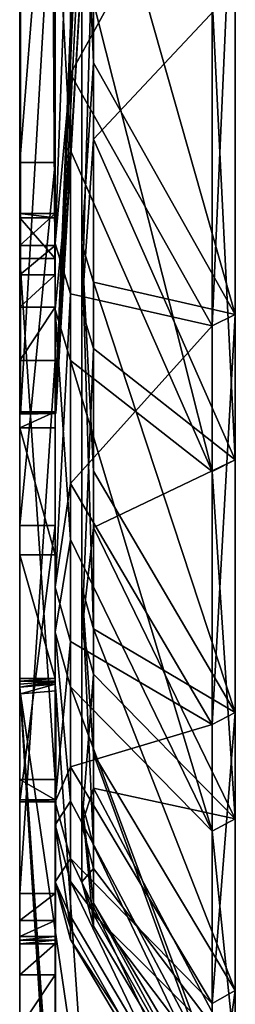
# Model space of a CAD drawing. Extents: x -1448 to 108, y -535 to 375.
# Tile 71 of 147: x -52 to -40, y -291 to -235. Entities that reach past the tile are written whole.
import ezdxf

# ---------------------------------------------------------------- set-up
doc = ezdxf.new("R2010")
doc.units = 0
doc.header["$LTSCALE"] = 33.374815
for name, color, linetype in [('1124', 7, 'CONTINUOUS'), ('1126', 7, 'CONTINUOUS'), ('1130', 7, 'CONTINUOUS'), ('1132', 7, 'CONTINUOUS'), ('1134', 7, 'CONTINUOUS'), ('1135', 7, 'CONTINUOUS'), ('1141', 7, 'CONTINUOUS'), ('386', 7, 'CONTINUOUS'), ('387', 7, 'CONTINUOUS'), ('390', 7, 'CONTINUOUS'), ('398', 7, 'CONTINUOUS'), ('399', 7, 'CONTINUOUS'), ('400', 7, 'CONTINUOUS'), ('405', 7, 'CONTINUOUS'), ('406', 7, 'CONTINUOUS'), ('407', 7, 'CONTINUOUS'), ('408', 7, 'CONTINUOUS'), ('411', 7, 'CONTINUOUS'), ('415', 7, 'CONTINUOUS'), ('419', 7, 'CONTINUOUS'), ('420', 7, 'CONTINUOUS'), ('421', 7, 'CONTINUOUS'), ('422', 7, 'CONTINUOUS'), ('423', 7, 'CONTINUOUS'), ('424', 7, 'CONTINUOUS'), ('430', 7, 'CONTINUOUS'), ('432', 7, 'CONTINUOUS'), ('433', 7, 'CONTINUOUS'), ('435', 7, 'CONTINUOUS'), ('437', 7, 'CONTINUOUS'), ('439', 7, 'CONTINUOUS'), ('440', 7, 'CONTINUOUS'), ('441', 7, 'CONTINUOUS'), ('442', 7, 'CONTINUOUS'), ('443', 7, 'CONTINUOUS'), ('445', 7, 'CONTINUOUS')]:
    doc.layers.add(name, color=color, linetype=linetype)

msp = doc.modelspace()

# ---------------------------------------------------------------- linework, layer by layer
at = {"layer": '1124', "color": 7, "linetype": 'CONTINUOUS'}
for points in [[(-48.477, -189.223, 211.324), (-48.477, -251.307, -131.56), (-48.477, -151.858, 239.588), (-48.477, -189.223, 211.324)], [(-48.477, -151.858, 239.588), (-48.477, -251.307, -131.56), (-48.477, -218.312, -42.967), (-48.477, -151.858, 239.588)], [(-48.477, -269.534, -88.401), (-48.477, -251.307, -131.56), (-48.477, -189.223, 211.324), (-48.477, -269.534, -88.401)], [(-48.477, -221.425, 177.297), (-48.477, -269.534, -88.401), (-48.477, -189.223, 211.324), (-48.477, -221.425, 177.297)], [(-48.477, -251.307, -131.56), (-48.477, -226.225, -171.129), (-48.477, -218.312, -42.967), (-48.477, -251.307, -131.56)], [(-48.477, -280.408, -42.831), (-48.477, -269.534, -88.401), (-48.477, -221.425, 177.297), (-48.477, -280.408, -42.831)], [(-48.477, -247.588, 138.432), (-48.477, -280.408, -42.831), (-48.477, -221.425, 177.297), (-48.477, -247.588, 138.432)], [(-48.477, -283.633, 3.908), (-48.477, -280.408, -42.831), (-48.477, -247.588, 138.432), (-48.477, -283.633, 3.908)], [(-48.477, -266.996, 95.793), (-48.477, -283.633, 3.908), (-48.477, -247.588, 138.432), (-48.477, -266.996, 95.793)], [(-48.477, -279.122, 50.539), (-48.477, -283.633, 3.908), (-48.477, -266.996, 95.793), (-48.477, -279.122, 50.539)]]:
    msp.add_3dface(points, dxfattribs=at)
at = {"layer": '1126', "color": 7, "linetype": 'CONTINUOUS'}
for points in [[(-39.817, -251.601, 163.392), (-47.808, -223.377, 178.858), (-39.817, -222.943, 200.739), (-39.817, -251.601, 163.392)], [(-47.808, -237.384, 159.801), (-47.808, -223.377, 178.858), (-39.817, -251.601, 163.392), (-47.808, -237.384, 159.801)], [(-47.808, -228.221, -172.635), (-47.808, -241.698, -153.199), (-39.817, -233.144, -188.796), (-47.808, -228.221, -172.635)], [(-39.817, -233.144, -188.796), (-47.808, -241.698, -153.199), (-39.817, -259.808, -150), (-39.817, -233.144, -188.796)], [(-47.808, -249.77, 139.652), (-47.808, -237.384, 159.801), (-39.817, -251.601, 163.392), (-47.808, -249.77, 139.652)], [(-47.808, -241.698, -153.199), (-47.808, -253.523, -132.717), (-39.817, -259.808, -150), (-47.808, -241.698, -153.199)], [(-47.808, -260.449, 118.549), (-47.808, -249.77, 139.652), (-39.817, -274.064, 122.021), (-47.808, -260.449, 118.549)], [(-39.817, -274.064, 122.021), (-47.808, -249.77, 139.652), (-39.817, -251.601, 163.392), (-39.817, -274.064, 122.021)], [(-47.808, -253.523, -132.717), (-47.808, -263.617, -111.328), (-39.817, -259.808, -150), (-47.808, -253.523, -132.717)], [(-39.817, -259.808, -150), (-47.808, -263.617, -111.328), (-39.817, -280.074, -107.51), (-39.817, -259.808, -150)], [(-47.808, -269.349, 96.636), (-47.808, -260.449, 118.549), (-39.817, -274.064, 122.021), (-47.808, -269.349, 96.636)], [(-47.808, -263.617, -111.328), (-47.808, -271.91, -89.178), (-39.817, -280.074, -107.51), (-47.808, -263.617, -111.328)], [(-47.808, -276.41, 74.064), (-47.808, -269.349, 96.636), (-39.817, -289.778, 77.646), (-47.808, -276.41, 74.064)], [(-39.817, -289.778, 77.646), (-47.808, -269.349, 96.636), (-39.817, -274.064, 122.021), (-39.817, -289.778, 77.646)], [(-47.808, -271.91, -89.178), (-47.808, -278.345, -66.419), (-39.817, -280.074, -107.51), (-47.808, -271.91, -89.178)], [(-47.808, -281.582, 50.985), (-47.808, -276.41, 74.064), (-39.817, -298.357, 31.359), (-47.808, -281.582, 50.985)], [(-39.817, -298.357, 31.359), (-47.808, -276.41, 74.064), (-39.817, -289.778, 77.646), (-39.817, -298.357, 31.359)], [(-47.808, -278.345, -66.419), (-47.808, -282.88, -43.207), (-39.817, -293.444, -62.374), (-47.808, -278.345, -66.419)], [(-39.817, -280.074, -107.51), (-47.808, -278.345, -66.419), (-39.817, -293.444, -62.374), (-39.817, -280.074, -107.51)], [(-47.808, -284.83, 27.558), (-47.808, -281.582, 50.985), (-39.817, -298.357, 31.359), (-47.808, -284.83, 27.558)], [(-47.808, -282.88, -43.207), (-47.808, -285.481, -19.699), (-39.817, -293.444, -62.374), (-47.808, -282.88, -43.207)], [(-47.808, -286.133, 3.943), (-47.808, -284.83, 27.558), (-39.817, -299.589, -15.701), (-47.808, -286.133, 3.943)], [(-39.817, -299.589, -15.701), (-47.808, -284.83, 27.558), (-39.817, -298.357, 31.359), (-39.817, -299.589, -15.701)], [(-47.808, -285.481, -19.699), (-47.808, -286.133, 3.943), (-39.817, -299.589, -15.701), (-47.808, -285.481, -19.699)], [(-39.817, -293.444, -62.374), (-47.808, -285.481, -19.699), (-39.817, -299.589, -15.701), (-39.817, -293.444, -62.374)]]:
    msp.add_3dface(points, dxfattribs=at)
at = {"layer": '1130', "color": 7, "linetype": 'CONTINUOUS'}
for points in [[(-49.977, -189.223, 211.324), (-49.977, -151.858, 239.588), (-49.977, -269.534, -88.401), (-49.977, -189.223, 211.324)], [(-49.977, -269.534, -88.401), (-49.977, -151.858, 239.588), (-49.977, -251.307, -131.56), (-49.977, -269.534, -88.401)], [(-49.977, -251.307, -131.56), (-49.977, -151.858, 239.588), (-49.977, -167.58, 146.367), (-49.977, -251.307, -131.56)], [(-49.977, -218.312, -42.967), (-49.977, -251.307, -131.56), (-49.977, -167.58, 146.367), (-49.977, -218.312, -42.967)], [(-49.977, -221.425, 177.297), (-49.977, -189.223, 211.324), (-49.977, -280.408, -42.831), (-49.977, -221.425, 177.297)], [(-49.977, -280.408, -42.831), (-49.977, -189.223, 211.324), (-49.977, -269.534, -88.401), (-49.977, -280.408, -42.831)], [(-49.977, -214.918, -57.587), (-49.977, -210.547, -71.945), (-49.977, -251.307, -131.56), (-49.977, -214.918, -57.587)], [(-49.977, -251.307, -131.56), (-49.977, -210.547, -71.945), (-49.977, -226.225, -171.129), (-49.977, -251.307, -131.56)], [(-49.977, -218.312, -42.967), (-49.977, -214.918, -57.587), (-49.977, -251.307, -131.56), (-49.977, -218.312, -42.967)], [(-49.977, -247.588, 138.432), (-49.977, -221.425, 177.297), (-49.977, -283.633, 3.908), (-49.977, -247.588, 138.432)], [(-49.977, -283.633, 3.908), (-49.977, -221.425, 177.297), (-49.977, -280.408, -42.831), (-49.977, -283.633, 3.908)], [(-49.977, -266.996, 95.793), (-49.977, -247.588, 138.432), (-49.977, -279.122, 50.539), (-49.977, -266.996, 95.793)], [(-49.977, -279.122, 50.539), (-49.977, -247.588, 138.432), (-49.977, -283.633, 3.908), (-49.977, -279.122, 50.539)]]:
    msp.add_3dface(points, dxfattribs=at)
at = {"layer": '1132', "color": 7, "linetype": 'CONTINUOUS'}
for points in [[(-41.116, -252.23, 163.8), (-41.116, -223.501, 201.241), (-49.107, -238.007, 160.22), (-41.116, -252.23, 163.8)], [(-49.107, -238.007, 160.22), (-41.116, -223.501, 201.241), (-49.107, -223.963, 179.327), (-49.107, -238.007, 160.22)], [(-41.116, -233.727, -189.268), (-41.116, -260.457, -150.375), (-49.107, -228.819, -173.088), (-41.116, -233.727, -189.268)], [(-49.107, -228.819, -173.088), (-41.116, -260.457, -150.375), (-49.107, -242.331, -153.601), (-49.107, -228.819, -173.088)], [(-49.107, -250.425, 140.018), (-41.116, -252.23, 163.8), (-49.107, -238.007, 160.22), (-49.107, -250.425, 140.018)], [(-49.107, -242.331, -153.601), (-41.116, -260.457, -150.375), (-49.107, -254.188, -133.065), (-49.107, -242.331, -153.601)], [(-49.107, -261.132, 118.86), (-41.116, -252.23, 163.8), (-49.107, -250.425, 140.018), (-49.107, -261.132, 118.86)], [(-41.116, -274.749, 122.326), (-41.116, -252.23, 163.8), (-49.107, -261.132, 118.86), (-41.116, -274.749, 122.326)], [(-41.116, -260.457, -150.375), (-41.116, -280.774, -107.779), (-49.107, -254.188, -133.065), (-41.116, -260.457, -150.375)], [(-49.107, -254.188, -133.065), (-41.116, -280.774, -107.779), (-49.107, -264.308, -111.619), (-49.107, -254.188, -133.065)], [(-49.107, -270.055, 96.89), (-41.116, -274.749, 122.326), (-49.107, -261.132, 118.86), (-49.107, -270.055, 96.89)], [(-49.107, -264.308, -111.619), (-41.116, -280.774, -107.779), (-49.107, -272.623, -89.412), (-49.107, -264.308, -111.619)], [(-49.107, -277.134, 74.258), (-41.116, -274.749, 122.326), (-49.107, -270.055, 96.89), (-49.107, -277.134, 74.258)], [(-41.116, -280.774, -107.779), (-41.116, -294.178, -62.529), (-49.107, -272.623, -89.412), (-41.116, -280.774, -107.779)], [(-49.107, -272.623, -89.412), (-41.116, -294.178, -62.529), (-49.107, -279.075, -66.593), (-49.107, -272.623, -89.412)], [(-41.116, -290.502, 77.84), (-41.116, -274.749, 122.326), (-49.107, -277.134, 74.258), (-41.116, -290.502, 77.84)], [(-49.107, -282.32, 51.119), (-41.116, -290.502, 77.84), (-49.107, -277.134, 74.258), (-49.107, -282.32, 51.119)], [(-49.107, -279.075, -66.593), (-41.116, -294.178, -62.529), (-49.107, -283.621, -43.32), (-49.107, -279.075, -66.593)], [(-41.116, -299.102, 31.437), (-41.116, -290.502, 77.84), (-49.107, -282.32, 51.119), (-41.116, -299.102, 31.437)], [(-49.107, -285.577, 27.63), (-41.116, -299.102, 31.437), (-49.107, -282.32, 51.119), (-49.107, -285.577, 27.63)], [(-41.116, -294.178, -62.529), (-41.116, -300.338, -15.74), (-49.107, -283.621, -43.32), (-41.116, -294.178, -62.529)], [(-49.107, -283.621, -43.32), (-41.116, -300.338, -15.74), (-49.107, -286.23, -19.751), (-49.107, -283.621, -43.32)], [(-49.107, -286.883, 3.953), (-41.116, -299.102, 31.437), (-49.107, -285.577, 27.63), (-49.107, -286.883, 3.953)], [(-49.107, -286.23, -19.751), (-41.116, -300.338, -15.74), (-49.107, -286.883, 3.953), (-49.107, -286.23, -19.751)], [(-41.116, -300.338, -15.74), (-41.116, -299.102, 31.437), (-49.107, -286.883, 3.953), (-41.116, -300.338, -15.74)]]:
    msp.add_3dface(points, dxfattribs=at)
at = {"layer": '1134', "color": 7, "linetype": 'CONTINUOUS'}
for points in [[(-39.817, -251.601, 163.392), (-39.817, -222.943, 200.739), (-41.116, -252.23, 163.8), (-39.817, -251.601, 163.392)], [(-41.116, -252.23, 163.8), (-39.817, -222.943, 200.739), (-41.116, -223.501, 201.241), (-41.116, -252.23, 163.8)], [(-39.817, -233.144, -188.796), (-39.817, -259.808, -150), (-41.116, -233.727, -189.268), (-39.817, -233.144, -188.796)], [(-41.116, -233.727, -189.268), (-39.817, -259.808, -150), (-41.116, -260.457, -150.375), (-41.116, -233.727, -189.268)], [(-39.817, -274.064, 122.021), (-39.817, -251.601, 163.392), (-41.116, -274.749, 122.326), (-39.817, -274.064, 122.021)], [(-41.116, -274.749, 122.326), (-39.817, -251.601, 163.392), (-41.116, -252.23, 163.8), (-41.116, -274.749, 122.326)], [(-39.817, -259.808, -150), (-39.817, -280.074, -107.51), (-41.116, -260.457, -150.375), (-39.817, -259.808, -150)], [(-41.116, -260.457, -150.375), (-39.817, -280.074, -107.51), (-41.116, -280.774, -107.779), (-41.116, -260.457, -150.375)], [(-39.817, -289.778, 77.646), (-39.817, -274.064, 122.021), (-41.116, -290.502, 77.84), (-39.817, -289.778, 77.646)], [(-41.116, -290.502, 77.84), (-39.817, -274.064, 122.021), (-41.116, -274.749, 122.326), (-41.116, -290.502, 77.84)], [(-39.817, -280.074, -107.51), (-39.817, -293.444, -62.374), (-41.116, -280.774, -107.779), (-39.817, -280.074, -107.51)], [(-41.116, -280.774, -107.779), (-39.817, -293.444, -62.374), (-41.116, -294.178, -62.529), (-41.116, -280.774, -107.779)], [(-39.817, -298.357, 31.359), (-39.817, -289.778, 77.646), (-41.116, -299.102, 31.437), (-39.817, -298.357, 31.359)], [(-41.116, -299.102, 31.437), (-39.817, -289.778, 77.646), (-41.116, -290.502, 77.84), (-41.116, -299.102, 31.437)]]:
    msp.add_3dface(points, dxfattribs=at)
at = {"layer": '1135', "color": 7, "linetype": 'CONTINUOUS'}
for points in [[(-48.477, -247.588, 138.432), (-48.477, -221.425, 177.297), (-47.808, -237.384, 159.801), (-48.477, -247.588, 138.432)], [(-48.477, -221.425, 177.297), (-47.808, -223.377, 178.858), (-47.808, -237.384, 159.801), (-48.477, -221.425, 177.297)], [(-48.477, -226.225, -171.129), (-48.477, -251.307, -131.56), (-47.808, -228.221, -172.635), (-48.477, -226.225, -171.129)], [(-48.477, -251.307, -131.56), (-47.808, -241.698, -153.199), (-47.808, -228.221, -172.635), (-48.477, -251.307, -131.56)], [(-48.477, -247.588, 138.432), (-47.808, -237.384, 159.801), (-47.808, -249.77, 139.652), (-48.477, -247.588, 138.432)], [(-48.477, -251.307, -131.56), (-47.808, -253.523, -132.717), (-47.808, -241.698, -153.199), (-48.477, -251.307, -131.56)], [(-48.477, -266.996, 95.793), (-48.477, -247.588, 138.432), (-47.808, -269.349, 96.636), (-48.477, -266.996, 95.793)], [(-48.477, -247.588, 138.432), (-47.808, -249.77, 139.652), (-47.808, -260.449, 118.549), (-48.477, -247.588, 138.432)], [(-48.477, -247.588, 138.432), (-47.808, -260.449, 118.549), (-47.808, -269.349, 96.636), (-48.477, -247.588, 138.432)], [(-48.477, -251.307, -131.56), (-48.477, -269.534, -88.401), (-47.808, -253.523, -132.717), (-48.477, -251.307, -131.56)], [(-48.477, -269.534, -88.401), (-47.808, -263.617, -111.328), (-47.808, -253.523, -132.717), (-48.477, -269.534, -88.401)], [(-48.477, -269.534, -88.401), (-47.808, -271.91, -89.178), (-47.808, -263.617, -111.328), (-48.477, -269.534, -88.401)], [(-48.477, -279.122, 50.539), (-48.477, -266.996, 95.793), (-47.808, -281.582, 50.985), (-48.477, -279.122, 50.539)], [(-48.477, -266.996, 95.793), (-47.808, -269.349, 96.636), (-47.808, -276.41, 74.064), (-48.477, -266.996, 95.793)], [(-48.477, -266.996, 95.793), (-47.808, -276.41, 74.064), (-47.808, -281.582, 50.985), (-48.477, -266.996, 95.793)], [(-48.477, -269.534, -88.401), (-48.477, -280.408, -42.831), (-47.808, -271.91, -89.178), (-48.477, -269.534, -88.401)], [(-48.477, -280.408, -42.831), (-47.808, -278.345, -66.419), (-47.808, -271.91, -89.178), (-48.477, -280.408, -42.831)], [(-48.477, -280.408, -42.831), (-47.808, -282.88, -43.207), (-47.808, -278.345, -66.419), (-48.477, -280.408, -42.831)], [(-48.477, -283.633, 3.908), (-48.477, -279.122, 50.539), (-47.808, -286.133, 3.943), (-48.477, -283.633, 3.908)], [(-48.477, -279.122, 50.539), (-47.808, -281.582, 50.985), (-47.808, -284.83, 27.558), (-48.477, -279.122, 50.539)], [(-48.477, -279.122, 50.539), (-47.808, -284.83, 27.558), (-47.808, -286.133, 3.943), (-48.477, -279.122, 50.539)], [(-48.477, -280.408, -42.831), (-48.477, -283.633, 3.908), (-47.808, -282.88, -43.207), (-48.477, -280.408, -42.831)], [(-48.477, -283.633, 3.908), (-47.808, -285.481, -19.699), (-47.808, -282.88, -43.207), (-48.477, -283.633, 3.908)], [(-48.477, -283.633, 3.908), (-47.808, -286.133, 3.943), (-47.808, -285.481, -19.699), (-48.477, -283.633, 3.908)]]:
    msp.add_3dface(points, dxfattribs=at)
at = {"layer": '1141', "color": 7, "linetype": 'CONTINUOUS'}
for points in [[(-49.977, -221.425, 177.297), (-49.977, -247.588, 138.432), (-49.107, -223.963, 179.327), (-49.977, -221.425, 177.297)], [(-49.977, -247.588, 138.432), (-49.107, -238.007, 160.22), (-49.107, -223.963, 179.327), (-49.977, -247.588, 138.432)], [(-49.977, -251.307, -131.56), (-49.977, -226.225, -171.129), (-49.107, -242.331, -153.601), (-49.977, -251.307, -131.56)], [(-49.977, -226.225, -171.129), (-49.107, -228.819, -173.088), (-49.107, -242.331, -153.601), (-49.977, -226.225, -171.129)], [(-49.977, -247.588, 138.432), (-49.107, -250.425, 140.018), (-49.107, -238.007, 160.22), (-49.977, -247.588, 138.432)], [(-49.977, -251.307, -131.56), (-49.107, -242.331, -153.601), (-49.107, -254.188, -133.065), (-49.977, -251.307, -131.56)], [(-49.977, -247.588, 138.432), (-49.977, -266.996, 95.793), (-49.107, -250.425, 140.018), (-49.977, -247.588, 138.432)], [(-49.977, -266.996, 95.793), (-49.107, -261.132, 118.86), (-49.107, -250.425, 140.018), (-49.977, -266.996, 95.793)], [(-49.977, -269.534, -88.401), (-49.977, -251.307, -131.56), (-49.107, -264.308, -111.619), (-49.977, -269.534, -88.401)], [(-49.977, -251.307, -131.56), (-49.107, -254.188, -133.065), (-49.107, -264.308, -111.619), (-49.977, -251.307, -131.56)], [(-49.977, -266.996, 95.793), (-49.107, -270.055, 96.89), (-49.107, -261.132, 118.86), (-49.977, -266.996, 95.793)], [(-49.977, -269.534, -88.401), (-49.107, -264.308, -111.619), (-49.107, -272.623, -89.412), (-49.977, -269.534, -88.401)], [(-49.977, -266.996, 95.793), (-49.977, -279.122, 50.539), (-49.107, -270.055, 96.89), (-49.977, -266.996, 95.793)], [(-49.977, -280.408, -42.831), (-49.977, -269.534, -88.401), (-49.107, -279.075, -66.593), (-49.977, -280.408, -42.831)], [(-49.977, -269.534, -88.401), (-49.107, -272.623, -89.412), (-49.107, -279.075, -66.593), (-49.977, -269.534, -88.401)], [(-49.977, -279.122, 50.539), (-49.107, -277.134, 74.258), (-49.107, -270.055, 96.89), (-49.977, -279.122, 50.539)], [(-49.977, -279.122, 50.539), (-49.107, -282.32, 51.119), (-49.107, -277.134, 74.258), (-49.977, -279.122, 50.539)], [(-49.977, -280.408, -42.831), (-49.107, -279.075, -66.593), (-49.107, -283.621, -43.32), (-49.977, -280.408, -42.831)], [(-49.977, -279.122, 50.539), (-49.977, -283.633, 3.908), (-49.107, -282.32, 51.119), (-49.977, -279.122, 50.539)], [(-49.977, -283.633, 3.908), (-49.977, -280.408, -42.831), (-49.107, -286.23, -19.751), (-49.977, -283.633, 3.908)], [(-49.977, -280.408, -42.831), (-49.107, -283.621, -43.32), (-49.107, -286.23, -19.751), (-49.977, -280.408, -42.831)], [(-49.977, -283.633, 3.908), (-49.107, -285.577, 27.63), (-49.107, -282.32, 51.119), (-49.977, -283.633, 3.908)], [(-49.977, -283.633, 3.908), (-49.107, -286.23, -19.751), (-49.107, -286.883, 3.953), (-49.977, -283.633, 3.908)], [(-49.977, -283.633, 3.908), (-49.107, -286.883, 3.953), (-49.107, -285.577, 27.63), (-49.977, -283.633, 3.908)]]:
    msp.add_3dface(points, dxfattribs=at)
at = {"layer": '386', "color": 7, "linetype": 'CONTINUOUS'}
for points in [[(-49.977, -257.095, -272.295), (-49.977, -68, -304.417), (-49.977, -167.245, -243.011), (-49.977, -257.095, -272.295)], [(-49.977, -198.763, -217.987), (-49.977, -257.095, -272.295), (-49.977, -167.245, -243.011), (-49.977, -198.763, -217.987)], [(-49.977, -178.003, -186.759), (-49.977, -258, -272.142), (-49.977, -176.764, -189.528), (-49.977, -178.003, -186.759)], [(-49.977, -176.764, -189.528), (-49.977, -258, -272.142), (-49.977, -177.825, -192.37), (-49.977, -176.764, -189.528)], [(-49.977, -258, -272.142), (-49.977, -257.095, -272.295), (-49.977, -177.825, -192.37), (-49.977, -258, -272.142)], [(-49.977, -177.825, -192.37), (-49.977, -257.095, -272.295), (-49.977, -198.884, -215.151), (-49.977, -177.825, -192.37)], [(-49.977, -182.434, -182.434), (-49.977, -258, -272.142), (-49.977, -178.003, -186.759), (-49.977, -182.434, -182.434)], [(-49.977, -265.166, -265.164), (-49.977, -258, -272.142), (-49.977, -182.434, -182.434), (-49.977, -265.166, -265.164)], [(-49.977, -186.759, -178.003), (-49.977, -265.166, -265.164), (-49.977, -182.434, -182.434), (-49.977, -186.759, -178.003)], [(-49.977, -189.528, -176.764), (-49.977, -265.166, -265.164), (-49.977, -186.759, -178.003), (-49.977, -189.528, -176.764)], [(-49.977, -272.142, -258), (-49.977, -265.166, -265.164), (-49.977, -189.528, -176.764), (-49.977, -272.142, -258)], [(-49.977, -192.37, -177.825), (-49.977, -272.142, -258), (-49.977, -189.528, -176.764), (-49.977, -192.37, -177.825)], [(-49.977, -272.295, -257.095), (-49.977, -272.142, -258), (-49.977, -192.37, -177.825), (-49.977, -272.295, -257.095)], [(-49.977, -215.151, -198.884), (-49.977, -272.295, -257.095), (-49.977, -192.37, -177.825), (-49.977, -215.151, -198.884)], [(-49.977, -199.413, -216.594), (-49.977, -257.095, -272.295), (-49.977, -198.763, -217.987), (-49.977, -199.413, -216.594)], [(-49.977, -198.884, -215.151), (-49.977, -257.095, -272.295), (-49.977, -199.413, -216.594), (-49.977, -198.884, -215.151)], [(-49.977, -216.594, -199.413), (-49.977, -272.295, -257.095), (-49.977, -215.151, -198.884), (-49.977, -216.594, -199.413)], [(-49.977, -217.987, -198.763), (-49.977, -272.295, -257.095), (-49.977, -216.594, -199.413), (-49.977, -217.987, -198.763)], [(-49.977, -243.011, -167.244), (-49.977, -272.295, -257.095), (-49.977, -217.987, -198.763), (-49.977, -243.011, -167.244)], [(-49.977, -263.513, -132.612), (-49.977, -272.295, -257.095), (-49.977, -243.011, -167.244), (-49.977, -263.513, -132.612)], [(-49.977, -245.889, -78.12), (-49.977, -247.693, -72.196), (-49.977, -248.432, -83.124), (-49.977, -245.889, -78.12)], [(-49.977, -246.135, -81.143), (-49.977, -245.889, -78.12), (-49.977, -248.432, -83.124), (-49.977, -246.135, -81.143)], [(-49.977, -247.693, -72.196), (-49.977, -249.354, -66.231), (-49.977, -248.432, -83.124), (-49.977, -247.693, -72.196)], [(-49.977, -248.432, -83.124), (-49.977, -249.354, -66.231), (-49.977, -277.852, -92.968), (-49.977, -248.432, -83.124)], [(-49.977, -249.354, -66.231), (-49.977, -251.186, -63.813), (-49.977, -277.852, -92.968), (-49.977, -249.354, -66.231)], [(-49.977, -251.186, -63.813), (-49.977, -254.188, -63.376), (-49.977, -279.011, -93.978), (-49.977, -251.186, -63.813)], [(-49.977, -277.852, -92.968), (-49.977, -251.186, -63.813), (-49.977, -279.011, -93.978), (-49.977, -277.852, -92.968)], [(-49.977, -254.188, -63.376), (-49.977, -284.29, -70.881), (-49.977, -279.011, -93.978), (-49.977, -254.188, -63.376)], [(-49.977, -279.11, -95.512), (-49.977, -272.295, -257.095), (-49.977, -263.513, -132.612), (-49.977, -279.11, -95.512)], [(-49.977, -304.417, -68), (-49.977, -272.295, -257.095), (-49.977, -291.886, -64.71), (-49.977, -304.417, -68)], [(-49.977, -291.886, -64.71), (-49.977, -272.295, -257.095), (-49.977, -288.894, -65.227), (-49.977, -291.886, -64.71)], [(-49.977, -288.894, -65.227), (-49.977, -272.295, -257.095), (-49.977, -287.127, -67.697), (-49.977, -288.894, -65.227)], [(-49.977, -287.127, -67.697), (-49.977, -272.295, -257.095), (-49.977, -286.924, -68.555), (-49.977, -287.127, -67.697)], [(-49.977, -286.924, -68.555), (-49.977, -272.295, -257.095), (-49.977, -286.718, -69.411), (-49.977, -286.924, -68.555)], [(-49.977, -286.718, -69.411), (-49.977, -272.295, -257.095), (-49.977, -285.81, -70.652), (-49.977, -286.718, -69.411)], [(-49.977, -285.81, -70.652), (-49.977, -272.295, -257.095), (-49.977, -284.29, -70.881), (-49.977, -285.81, -70.652)], [(-49.977, -284.29, -70.881), (-49.977, -272.295, -257.095), (-49.977, -279.11, -95.512), (-49.977, -284.29, -70.881)], [(-49.977, -279.011, -93.978), (-49.977, -284.29, -70.881), (-49.977, -279.11, -95.512), (-49.977, -279.011, -93.978)]]:
    msp.add_3dface(points, dxfattribs=at)
at = {"layer": '387', "color": 7, "linetype": 'CONTINUOUS'}
for points in [[(-51.977, -68, -304.417), (-51.977, -257.095, -272.295), (-51.977, -64.71, -291.886), (-51.977, -68, -304.417)], [(-51.977, -257.095, -272.295), (-51.977, -65.227, -288.894), (-51.977, -64.71, -291.886), (-51.977, -257.095, -272.295)], [(-51.977, -257.095, -272.295), (-51.977, -67.697, -287.127), (-51.977, -65.227, -288.894), (-51.977, -257.095, -272.295)], [(-51.977, -67.697, -287.127), (-51.977, -257.095, -272.295), (-51.977, -68.555, -286.924), (-51.977, -67.697, -287.127)], [(-51.977, -257.095, -272.295), (-51.977, -69.411, -286.718), (-51.977, -68.555, -286.924), (-51.977, -257.095, -272.295)], [(-51.977, -257.095, -272.295), (-51.977, -70.652, -285.81), (-51.977, -69.411, -286.718), (-51.977, -257.095, -272.295)], [(-51.977, -257.095, -272.295), (-51.977, -70.881, -284.29), (-51.977, -70.652, -285.81), (-51.977, -257.095, -272.295)], [(-51.977, -257.095, -272.295), (-51.977, -95.512, -279.11), (-51.977, -70.881, -284.29), (-51.977, -257.095, -272.295)], [(-51.977, -257.095, -272.295), (-51.977, -132.612, -263.513), (-51.977, -95.512, -279.11), (-51.977, -257.095, -272.295)], [(-51.977, -257.095, -272.295), (-51.977, -167.245, -243.011), (-51.977, -132.612, -263.513), (-51.977, -257.095, -272.295)], [(-51.977, -257.095, -272.295), (-51.977, -198.763, -217.987), (-51.977, -167.245, -243.011), (-51.977, -257.095, -272.295)], [(-51.977, -178.003, -186.759), (-51.977, -176.764, -189.528), (-51.977, -265.166, -265.164), (-51.977, -178.003, -186.759)], [(-51.977, -176.764, -189.528), (-51.977, -177.825, -192.37), (-51.977, -258, -272.142), (-51.977, -176.764, -189.528)], [(-51.977, -176.764, -189.528), (-51.977, -258, -272.142), (-51.977, -265.166, -265.164), (-51.977, -176.764, -189.528)], [(-51.977, -257.095, -272.295), (-51.977, -177.825, -192.37), (-51.977, -198.884, -215.151), (-51.977, -257.095, -272.295)], [(-51.977, -177.825, -192.37), (-51.977, -257.095, -272.295), (-51.977, -258, -272.142), (-51.977, -177.825, -192.37)], [(-51.977, -182.434, -182.434), (-51.977, -178.003, -186.759), (-51.977, -265.166, -265.164), (-51.977, -182.434, -182.434)], [(-51.977, -186.759, -178.003), (-51.977, -182.434, -182.434), (-51.977, -265.166, -265.164), (-51.977, -186.759, -178.003)], [(-51.977, -189.528, -176.764), (-51.977, -186.759, -178.003), (-51.977, -272.142, -258), (-51.977, -189.528, -176.764)], [(-51.977, -186.759, -178.003), (-51.977, -265.166, -265.164), (-51.977, -272.142, -258), (-51.977, -186.759, -178.003)], [(-51.977, -192.37, -177.825), (-51.977, -189.528, -176.764), (-51.977, -272.142, -258), (-51.977, -192.37, -177.825)], [(-51.977, -272.295, -257.095), (-51.977, -215.151, -198.884), (-51.977, -192.37, -177.825), (-51.977, -272.295, -257.095)], [(-51.977, -272.295, -257.095), (-51.977, -192.37, -177.825), (-51.977, -272.142, -258), (-51.977, -272.295, -257.095)], [(-51.977, -257.095, -272.295), (-51.977, -199.413, -216.594), (-51.977, -198.763, -217.987), (-51.977, -257.095, -272.295)], [(-51.977, -257.095, -272.295), (-51.977, -198.884, -215.151), (-51.977, -199.413, -216.594), (-51.977, -257.095, -272.295)], [(-51.977, -272.295, -257.095), (-51.977, -216.594, -199.413), (-51.977, -215.151, -198.884), (-51.977, -272.295, -257.095)], [(-51.977, -272.295, -257.095), (-51.977, -217.987, -198.763), (-51.977, -216.594, -199.413), (-51.977, -272.295, -257.095)], [(-51.977, -272.295, -257.095), (-51.977, -243.011, -167.244), (-51.977, -217.987, -198.763), (-51.977, -272.295, -257.095)], [(-51.977, -272.295, -257.095), (-51.977, -304.417, -68), (-51.977, -243.011, -167.244), (-51.977, -272.295, -257.095)], [(-51.977, -304.417, -68), (-51.977, -263.513, -132.612), (-51.977, -243.011, -167.244), (-51.977, -304.417, -68)], [(-51.977, -247.693, -72.196), (-51.977, -245.889, -78.12), (-51.977, -277.852, -92.968), (-51.977, -247.693, -72.196)], [(-51.977, -245.889, -78.12), (-51.977, -246.135, -81.143), (-51.977, -248.432, -83.124), (-51.977, -245.889, -78.12)], [(-51.977, -245.889, -78.12), (-51.977, -248.432, -83.124), (-51.977, -277.852, -92.968), (-51.977, -245.889, -78.12)], [(-51.977, -249.354, -66.231), (-51.977, -247.693, -72.196), (-51.977, -277.852, -92.968), (-51.977, -249.354, -66.231)], [(-51.977, -251.186, -63.813), (-51.977, -249.354, -66.231), (-51.977, -279.011, -93.978), (-51.977, -251.186, -63.813)], [(-51.977, -249.354, -66.231), (-51.977, -277.852, -92.968), (-51.977, -279.011, -93.978), (-51.977, -249.354, -66.231)], [(-51.977, -284.29, -70.881), (-51.977, -254.188, -63.376), (-51.977, -251.186, -63.813), (-51.977, -284.29, -70.881)], [(-51.977, -284.29, -70.881), (-51.977, -251.186, -63.813), (-51.977, -279.011, -93.978), (-51.977, -284.29, -70.881)], [(-51.977, -304.417, -68), (-51.977, -279.11, -95.512), (-51.977, -263.513, -132.612), (-51.977, -304.417, -68)], [(-51.977, -304.417, -68), (-51.977, -284.29, -70.881), (-51.977, -279.011, -93.978), (-51.977, -304.417, -68)], [(-51.977, -304.417, -68), (-51.977, -279.011, -93.978), (-51.977, -279.11, -95.512), (-51.977, -304.417, -68)], [(-51.977, -304.417, -68), (-51.977, -285.81, -70.652), (-51.977, -284.29, -70.881), (-51.977, -304.417, -68)], [(-51.977, -304.417, -68), (-51.977, -286.718, -69.411), (-51.977, -285.81, -70.652), (-51.977, -304.417, -68)], [(-51.977, -304.417, -68), (-51.977, -286.924, -68.555), (-51.977, -286.718, -69.411), (-51.977, -304.417, -68)], [(-51.977, -304.417, -68), (-51.977, -287.127, -67.697), (-51.977, -286.924, -68.555), (-51.977, -304.417, -68)], [(-51.977, -304.417, -68), (-51.977, -288.894, -65.227), (-51.977, -287.127, -67.697), (-51.977, -304.417, -68)], [(-51.977, -304.417, -68), (-51.977, -291.886, -64.71), (-51.977, -288.894, -65.227), (-51.977, -304.417, -68)]]:
    msp.add_3dface(points, dxfattribs=at)
at = {"layer": '390', "color": 7, "linetype": 'CONTINUOUS'}
for points in [[(-49.977, -258, -272.142), (-49.977, -265.166, -265.164), (-51.977, -258, -272.142), (-49.977, -258, -272.142)], [(-51.977, -258, -272.142), (-49.977, -265.166, -265.164), (-51.977, -265.166, -265.164), (-51.977, -258, -272.142)], [(-49.977, -265.166, -265.164), (-49.977, -272.142, -258), (-51.977, -265.166, -265.164), (-49.977, -265.166, -265.164)], [(-51.977, -265.166, -265.164), (-49.977, -272.142, -258), (-51.977, -272.142, -258), (-51.977, -265.166, -265.164)]]:
    msp.add_3dface(points, dxfattribs=at)
at = {"layer": '398', "color": 7, "linetype": 'CONTINUOUS'}
for points in [[(-49.977, -284.29, -70.881), (-49.977, -254.188, -63.376), (-51.977, -284.29, -70.881), (-49.977, -284.29, -70.881)], [(-51.977, -284.29, -70.881), (-49.977, -254.188, -63.376), (-51.977, -254.188, -63.376), (-51.977, -284.29, -70.881)]]:
    msp.add_3dface(points, dxfattribs=at)
at = {"layer": '399', "color": 7, "linetype": 'CONTINUOUS'}
for points in [[(-49.977, -247.693, -72.196), (-49.977, -245.889, -78.12), (-51.977, -247.693, -72.196), (-49.977, -247.693, -72.196)], [(-49.977, -245.889, -78.12), (-51.977, -245.889, -78.12), (-51.977, -247.693, -72.196), (-49.977, -245.889, -78.12)], [(-49.977, -249.354, -66.231), (-49.977, -247.693, -72.196), (-51.977, -249.354, -66.231), (-49.977, -249.354, -66.231)], [(-51.977, -249.354, -66.231), (-49.977, -247.693, -72.196), (-51.977, -247.693, -72.196), (-51.977, -249.354, -66.231)]]:
    msp.add_3dface(points, dxfattribs=at)
at = {"layer": '400', "color": 7, "linetype": 'CONTINUOUS'}
for points in [[(-49.977, -248.432, -83.124), (-49.977, -277.852, -92.968), (-51.977, -248.432, -83.124), (-49.977, -248.432, -83.124)], [(-51.977, -248.432, -83.124), (-49.977, -277.852, -92.968), (-51.977, -277.852, -92.968), (-51.977, -248.432, -83.124)]]:
    msp.add_3dface(points, dxfattribs=at)
at = {"layer": '405', "color": 7, "linetype": 'CONTINUOUS'}
for points in [[(-49.977, -245.889, -78.12), (-49.977, -246.135, -81.143), (-51.977, -245.889, -78.12), (-49.977, -245.889, -78.12)], [(-51.977, -245.889, -78.12), (-49.977, -246.135, -81.143), (-51.977, -246.135, -81.143), (-51.977, -245.889, -78.12)], [(-49.977, -246.135, -81.143), (-49.977, -248.432, -83.124), (-51.977, -246.135, -81.143), (-49.977, -246.135, -81.143)], [(-51.977, -246.135, -81.143), (-49.977, -248.432, -83.124), (-51.977, -248.432, -83.124), (-51.977, -246.135, -81.143)]]:
    msp.add_3dface(points, dxfattribs=at)
at = {"layer": '406', "color": 7, "linetype": 'CONTINUOUS'}
for points in [[(-49.977, -251.186, -63.813), (-49.977, -249.354, -66.231), (-51.977, -251.186, -63.813), (-49.977, -251.186, -63.813)], [(-51.977, -251.186, -63.813), (-49.977, -249.354, -66.231), (-51.977, -249.354, -66.231), (-51.977, -251.186, -63.813)], [(-49.977, -254.188, -63.376), (-49.977, -251.186, -63.813), (-51.977, -254.188, -63.376), (-49.977, -254.188, -63.376)], [(-51.977, -254.188, -63.376), (-49.977, -251.186, -63.813), (-51.977, -251.186, -63.813), (-51.977, -254.188, -63.376)]]:
    msp.add_3dface(points, dxfattribs=at)
at = {"layer": '407', "color": 7, "linetype": 'CONTINUOUS'}
for points in [[(-49.977, -286.924, -68.555), (-49.977, -286.718, -69.411), (-51.977, -286.924, -68.555), (-49.977, -286.924, -68.555)], [(-51.977, -286.924, -68.555), (-49.977, -286.718, -69.411), (-51.977, -286.718, -69.411), (-51.977, -286.924, -68.555)], [(-49.977, -287.127, -67.697), (-49.977, -286.924, -68.555), (-51.977, -287.127, -67.697), (-49.977, -287.127, -67.697)], [(-51.977, -287.127, -67.697), (-49.977, -286.924, -68.555), (-51.977, -286.924, -68.555), (-51.977, -287.127, -67.697)]]:
    msp.add_3dface(points, dxfattribs=at)
at = {"layer": '408', "color": 7, "linetype": 'CONTINUOUS'}
for points in [[(-49.977, -243.011, -167.244), (-49.977, -217.987, -198.763), (-51.977, -243.011, -167.244), (-49.977, -243.011, -167.244)], [(-51.977, -243.011, -167.244), (-49.977, -217.987, -198.763), (-51.977, -217.987, -198.763), (-51.977, -243.011, -167.244)], [(-49.977, -263.513, -132.612), (-49.977, -243.011, -167.244), (-51.977, -263.513, -132.612), (-49.977, -263.513, -132.612)], [(-51.977, -263.513, -132.612), (-49.977, -243.011, -167.244), (-51.977, -243.011, -167.244), (-51.977, -263.513, -132.612)], [(-49.977, -279.11, -95.512), (-49.977, -263.513, -132.612), (-51.977, -279.11, -95.512), (-49.977, -279.11, -95.512)], [(-51.977, -279.11, -95.512), (-49.977, -263.513, -132.612), (-51.977, -263.513, -132.612), (-51.977, -279.11, -95.512)]]:
    msp.add_3dface(points, dxfattribs=at)
at = {"layer": '411', "color": 7, "linetype": 'CONTINUOUS'}
for points in [[(-49.977, -285.81, -70.652), (-49.977, -284.29, -70.881), (-51.977, -285.81, -70.652), (-49.977, -285.81, -70.652)], [(-51.977, -285.81, -70.652), (-49.977, -284.29, -70.881), (-51.977, -284.29, -70.881), (-51.977, -285.81, -70.652)], [(-49.977, -286.718, -69.411), (-49.977, -285.81, -70.652), (-51.977, -286.718, -69.411), (-49.977, -286.718, -69.411)], [(-51.977, -286.718, -69.411), (-49.977, -285.81, -70.652), (-51.977, -285.81, -70.652), (-51.977, -286.718, -69.411)]]:
    msp.add_3dface(points, dxfattribs=at)
at = {"layer": '415', "color": 7, "linetype": 'CONTINUOUS'}
for points in [[(-49.977, -277.852, -92.968), (-49.977, -279.011, -93.978), (-51.977, -277.852, -92.968), (-49.977, -277.852, -92.968)], [(-51.977, -277.852, -92.968), (-49.977, -279.011, -93.978), (-51.977, -279.011, -93.978), (-51.977, -277.852, -92.968)], [(-49.977, -279.011, -93.978), (-49.977, -279.11, -95.512), (-51.977, -279.011, -93.978), (-49.977, -279.011, -93.978)], [(-51.977, -279.011, -93.978), (-49.977, -279.11, -95.512), (-51.977, -279.11, -95.512), (-51.977, -279.011, -93.978)]]:
    msp.add_3dface(points, dxfattribs=at)
at = {"layer": '419', "color": 7, "linetype": 'CONTINUOUS'}
for points in [[(-49.977, -288.894, -65.227), (-49.977, -287.127, -67.697), (-51.977, -288.894, -65.227), (-49.977, -288.894, -65.227)], [(-51.977, -288.894, -65.227), (-49.977, -287.127, -67.697), (-51.977, -287.127, -67.697), (-51.977, -288.894, -65.227)], [(-49.977, -291.886, -64.71), (-49.977, -288.894, -65.227), (-51.977, -291.886, -64.71), (-49.977, -291.886, -64.71)], [(-51.977, -291.886, -64.71), (-49.977, -288.894, -65.227), (-51.977, -288.894, -65.227), (-51.977, -291.886, -64.71)]]:
    msp.add_3dface(points, dxfattribs=at)
at = {"layer": '420', "color": 7, "linetype": 'CONTINUOUS'}
for points in [[(-49.97, -304.648, -67.68), (-49.936, -272.844, -257.188), (-49.97, -272.467, -257.124), (-49.97, -304.648, -67.68)], [(-49.936, -272.844, -257.188), (-49.97, -304.648, -67.68), (-48.14, -298.939, -226.208), (-49.936, -272.844, -257.188)]]:
    msp.add_3dface(points, dxfattribs=at)
at = {"layer": '421', "color": 7, "linetype": 'CONTINUOUS'}
for points in [[(-51.962, -304.82, -67.709), (-51.962, -272.639, -257.153), (-47.679, -340.725, -148.674), (-51.962, -304.82, -67.709)], [(-51.962, -272.639, -257.153), (-51.929, -273.015, -257.217), (-50.132, -299.111, -226.237), (-51.962, -272.639, -257.153)], [(-47.679, -340.725, -148.674), (-51.962, -272.639, -257.153), (-47.552, -341.506, -152.722), (-47.679, -340.725, -148.674)], [(-47.552, -341.506, -152.722), (-51.962, -272.639, -257.153), (-47.572, -340.593, -156.744), (-47.552, -341.506, -152.722)], [(-47.572, -340.593, -156.744), (-51.962, -272.639, -257.153), (-48.674, -321.725, -192.615), (-47.572, -340.593, -156.744)], [(-48.674, -321.725, -192.615), (-51.962, -272.639, -257.153), (-50.132, -299.111, -226.237), (-48.674, -321.725, -192.615)]]:
    msp.add_3dface(points, dxfattribs=at)
at = {"layer": '422', "color": 7, "linetype": 'CONTINUOUS'}
for points in [[(-51.977, -272.295, -257.095), (-51.974, -272.468, -257.124), (-51.977, -304.417, -68), (-51.977, -272.295, -257.095)], [(-51.977, -304.417, -68), (-51.974, -272.468, -257.124), (-51.974, -304.619, -67.854), (-51.977, -304.417, -68)], [(-51.974, -272.468, -257.124), (-51.962, -272.639, -257.153), (-51.974, -304.619, -67.854), (-51.974, -272.468, -257.124)], [(-51.962, -272.639, -257.153), (-51.962, -304.82, -67.709), (-51.974, -304.619, -67.854), (-51.962, -272.639, -257.153)]]:
    msp.add_3dface(points, dxfattribs=at)
at = {"layer": '423', "color": 7, "linetype": 'CONTINUOUS'}
for points in [[(-49.977, -272.295, -257.095), (-49.977, -304.417, -68), (-49.976, -304.533, -67.84), (-49.977, -272.295, -257.095)], [(-49.977, -272.295, -257.095), (-49.976, -304.533, -67.84), (-49.976, -272.382, -257.11), (-49.977, -272.295, -257.095)], [(-49.97, -304.648, -67.68), (-49.97, -272.467, -257.124), (-49.976, -272.382, -257.11), (-49.97, -304.648, -67.68)], [(-49.976, -304.533, -67.84), (-49.97, -304.648, -67.68), (-49.976, -272.382, -257.11), (-49.976, -304.533, -67.84)]]:
    msp.add_3dface(points, dxfattribs=at)
at = {"layer": '424', "color": 7, "linetype": 'CONTINUOUS'}
for points in [[(-51.929, -273.015, -257.217), (-49.936, -272.844, -257.188), (-48.14, -298.939, -226.208), (-51.929, -273.015, -257.217)], [(-50.132, -299.111, -226.237), (-51.929, -273.015, -257.217), (-48.14, -298.939, -226.208), (-50.132, -299.111, -226.237)]]:
    msp.add_3dface(points, dxfattribs=at)
at = {"layer": '430', "color": 7, "linetype": 'CONTINUOUS'}
for points in [[(-49.977, -257.095, -272.295), (-49.977, -258, -272.142), (-51.977, -258, -272.142), (-49.977, -257.095, -272.295)], [(-51.977, -257.095, -272.295), (-49.977, -257.095, -272.295), (-51.977, -258, -272.142), (-51.977, -257.095, -272.295)]]:
    msp.add_3dface(points, dxfattribs=at)
at = {"layer": '432', "color": 7, "linetype": 'CONTINUOUS'}
for points in [[(-49.977, -272.142, -258), (-49.977, -272.295, -257.095), (-51.977, -272.295, -257.095), (-49.977, -272.142, -258)], [(-49.977, -272.142, -258), (-51.977, -272.295, -257.095), (-51.977, -272.142, -258), (-49.977, -272.142, -258)]]:
    msp.add_3dface(points, dxfattribs=at)
at = {"layer": '433', "color": 7, "linetype": 'CONTINUOUS'}
for points in [[(-51.929, -273.015, -257.217), (-51.962, -272.639, -257.153), (-49.97, -272.467, -257.124), (-51.929, -273.015, -257.217)], [(-49.936, -272.844, -257.188), (-51.929, -273.015, -257.217), (-49.97, -272.467, -257.124), (-49.936, -272.844, -257.188)]]:
    msp.add_3dface(points, dxfattribs=at)
at = {"layer": '435', "color": 7, "linetype": 'CONTINUOUS'}
for points in [[(-49.977, -272.295, -257.095), (-51.974, -272.468, -257.124), (-51.977, -272.295, -257.095), (-49.977, -272.295, -257.095)], [(-49.977, -272.295, -257.095), (-51.962, -272.639, -257.153), (-51.974, -272.468, -257.124), (-49.977, -272.295, -257.095)], [(-51.962, -272.639, -257.153), (-49.977, -272.295, -257.095), (-49.976, -272.382, -257.11), (-51.962, -272.639, -257.153)], [(-49.97, -272.467, -257.124), (-51.962, -272.639, -257.153), (-49.976, -272.382, -257.11), (-49.97, -272.467, -257.124)]]:
    msp.add_3dface(points, dxfattribs=at)
at = {"layer": '437', "color": 7, "linetype": 'CONTINUOUS'}
for points in [[(-51.929, -257.217, -273.015), (-50.132, -226.237, -299.112), (-49.936, -257.188, -272.844), (-51.929, -257.217, -273.015)], [(-50.132, -226.237, -299.112), (-48.14, -226.207, -298.94), (-49.936, -257.188, -272.844), (-50.132, -226.237, -299.112)]]:
    msp.add_3dface(points, dxfattribs=at)
at = {"layer": '439', "color": 7, "linetype": 'CONTINUOUS'}
for points in [[(-49.97, -257.124, -272.467), (-51.962, -257.153, -272.639), (-49.936, -257.188, -272.844), (-49.97, -257.124, -272.467)], [(-51.962, -257.153, -272.639), (-51.929, -257.217, -273.015), (-49.936, -257.188, -272.844), (-51.962, -257.153, -272.639)]]:
    msp.add_3dface(points, dxfattribs=at)
at = {"layer": '440', "color": 7, "linetype": 'CONTINUOUS'}
for points in [[(-49.97, -67.68, -304.648), (-49.97, -257.124, -272.467), (-45.687, -148.644, -340.553), (-49.97, -67.68, -304.648)], [(-45.687, -148.644, -340.553), (-49.97, -257.124, -272.467), (-45.56, -152.692, -341.334), (-45.687, -148.644, -340.553)], [(-45.56, -152.692, -341.334), (-49.97, -257.124, -272.467), (-45.58, -156.715, -340.421), (-45.56, -152.692, -341.334)], [(-45.58, -156.715, -340.421), (-49.97, -257.124, -272.467), (-46.682, -192.585, -321.554), (-45.58, -156.715, -340.421)], [(-46.682, -192.585, -321.554), (-49.97, -257.124, -272.467), (-48.14, -226.207, -298.94), (-46.682, -192.585, -321.554)], [(-48.14, -226.207, -298.94), (-49.97, -257.124, -272.467), (-49.936, -257.188, -272.844), (-48.14, -226.207, -298.94)]]:
    msp.add_3dface(points, dxfattribs=at)
at = {"layer": '441', "color": 7, "linetype": 'CONTINUOUS'}
for points in [[(-51.929, -257.217, -273.015), (-51.962, -257.153, -272.639), (-51.962, -67.709, -304.82), (-51.929, -257.217, -273.015)], [(-50.132, -226.237, -299.112), (-51.929, -257.217, -273.015), (-51.962, -67.709, -304.82), (-50.132, -226.237, -299.112)]]:
    msp.add_3dface(points, dxfattribs=at)
at = {"layer": '442', "color": 7, "linetype": 'CONTINUOUS'}
for points in [[(-51.962, -67.709, -304.82), (-51.962, -257.153, -272.639), (-51.974, -257.124, -272.468), (-51.962, -67.709, -304.82)], [(-51.974, -67.854, -304.619), (-51.962, -67.709, -304.82), (-51.974, -257.124, -272.468), (-51.974, -67.854, -304.619)], [(-51.977, -68, -304.417), (-51.974, -67.854, -304.619), (-51.977, -257.095, -272.295), (-51.977, -68, -304.417)], [(-51.977, -257.095, -272.295), (-51.974, -67.854, -304.619), (-51.974, -257.124, -272.468), (-51.977, -257.095, -272.295)]]:
    msp.add_3dface(points, dxfattribs=at)
at = {"layer": '443', "color": 7, "linetype": 'CONTINUOUS'}
for points in [[(-49.97, -257.124, -272.467), (-49.97, -67.68, -304.648), (-49.976, -67.84, -304.533), (-49.97, -257.124, -272.467)], [(-49.977, -68, -304.417), (-49.976, -257.11, -272.382), (-49.976, -67.84, -304.533), (-49.977, -68, -304.417)], [(-49.977, -68, -304.417), (-49.977, -257.095, -272.295), (-49.976, -257.11, -272.382), (-49.977, -68, -304.417)], [(-49.976, -257.11, -272.382), (-49.97, -257.124, -272.467), (-49.976, -67.84, -304.533), (-49.976, -257.11, -272.382)]]:
    msp.add_3dface(points, dxfattribs=at)
at = {"layer": '445', "color": 7, "linetype": 'CONTINUOUS'}
for points in [[(-51.962, -257.153, -272.639), (-49.977, -257.095, -272.295), (-51.977, -257.095, -272.295), (-51.962, -257.153, -272.639)], [(-51.962, -257.153, -272.639), (-51.977, -257.095, -272.295), (-51.974, -257.124, -272.468), (-51.962, -257.153, -272.639)], [(-49.977, -257.095, -272.295), (-51.962, -257.153, -272.639), (-49.976, -257.11, -272.382), (-49.977, -257.095, -272.295)], [(-51.962, -257.153, -272.639), (-49.97, -257.124, -272.467), (-49.976, -257.11, -272.382), (-51.962, -257.153, -272.639)]]:
    msp.add_3dface(points, dxfattribs=at)

doc.saveas('drawing.dxf')
